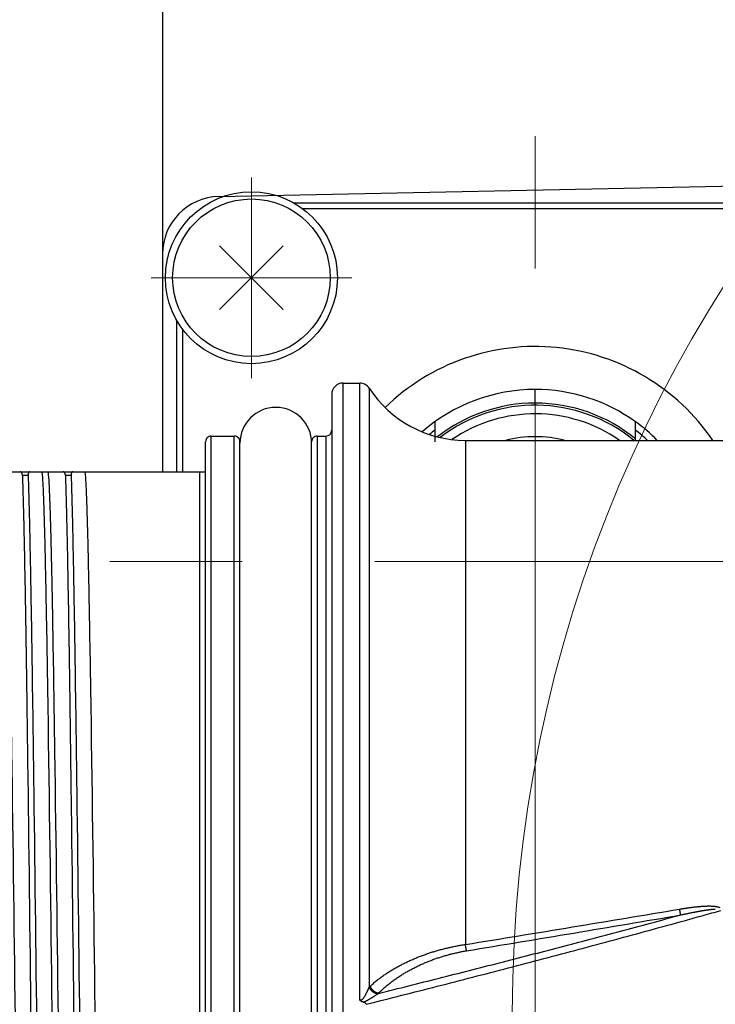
# Model space of a CAD drawing. Header units: millimetres. Extents: x 0 to 1735, y 0 to 1188.
# Tile 20 of 138: x 756 to 780, y 380 to 415. Entities that reach past the tile are written whole.
import ezdxf

# ---------------------------------------------------------------- set-up
doc = ezdxf.new("R2010")
doc.units = ezdxf.units.MM
doc.header["$LTSCALE"] = 0.727559
doc.linetypes.add('CENTER', pattern=[50.8, 31.75, -6.35, 6.35, -6.35])
doc.layers.add('NoLayerName_001', color=7, linetype='Continuous')
doc.layers.add('NoLayerName_004', color=7, linetype='Continuous')

# ---------------------------------------------------------------- blocks, each defined once
blk = doc.blocks.new('DIM_0006')
at = {"color": 3, "linetype": 'Continuous', "lineweight": 13}
blk.add_arc((47.298, 51.298), 47.298, 0, 270, dxfattribs=at)

msp = doc.modelspace()

# ---------------------------------------------------------------- linework, layer by layer
at = {"layer": 'NoLayerName_001', "color": 7, "linetype": 'Continuous', "lineweight": 25}
for p, q in [((760.50000094, 416.53862583), (760.50000094, 398.9)), ((762.45834326, 408.50954809), (784.97917151, 408.97873201)), ((762.45834326, 408.50954809), (784.97917151, 408.97873201)), ((764.7111689, 406.78636129), (762.48883335, 404.56402575)), ((762.48883335, 406.78636129), (764.7111689, 404.56402575)), ((764.7111689, 406.78636129), (762.48883335, 404.56402575)), ((762.48883335, 406.78636129), (764.7111689, 404.56402575))]:
    msp.add_line(p, q, dxfattribs=at)
at = {"layer": 'NoLayerName_001', "color": 4, "linetype": 'CENTER', "lineweight": 13}
for p, q in [((773.50000088, 378.27519421), (773.50000088, 413.27519333)), ((763.60000112, 402.17519361), (763.60000112, 409.17519344)), ((763.60000112, 402.17519361), (763.60000112, 409.17519344)), ((760.10000121, 405.67519352), (767.10000104, 405.67519352)), ((760.10000121, 405.67519352), (767.10000104, 405.67519352)), ((791.00000044, 395.77519377), (756.00000131, 395.77519377)), ((791.00000044, 395.77519377), (756.00000131, 395.77519377))]:
    msp.add_line(p, q, dxfattribs=at)
at = {"layer": 'NoLayerName_001', "color": 60, "linetype": 'Continuous', "lineweight": 25}
for p, q in [((781.90333771, 408.27519346), (765.09666404, 408.27519346)), ((781.90333771, 408.27519346), (765.09666404, 408.27519346)), ((781.60000067, 408.07519346), (765.40000108, 408.07519346)), ((781.60000067, 408.07519346), (765.40000108, 408.07519346)), ((761.00000119, 398.9), (761.00000119, 404.17853061)), ((761.20000118, 403.87519357), (761.20000118, 398.9)), ((773.50000088, 401.30021571), (773.50000088, 401.77519362)), ((773.50000088, 401.30021571), (773.50000088, 401.77519362)), ((770.00000096, 400.64859082), (770.00000096, 399.95281147)), ((777.00000079, 400), (777.00000079, 400.64859082))]:
    msp.add_line(p, q, dxfattribs=at)
at = {"layer": 'NoLayerName_001', "color": 7, "linetype": 'Continuous', "lineweight": 25}
for radius in [2.99999993, 2.99999993, 2.74999993, 2.74999993]:
    msp.add_circle((763.60000112, 405.67519352), radius, dxfattribs=at)
msp.add_arc((762.50000089, 406.50998202), 1.99999995, 91.193489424, 180, dxfattribs=at)
msp.add_arc((762.50000089, 406.50998202), 1.99999995, 91.193489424, 180, dxfattribs=at)
at = {"layer": 'NoLayerName_001', "color": 60, "linetype": 'Continuous', "lineweight": 25}
for centre, radius, start, end in [((773.50000088, 395.77519377), 7.49999981, 34.284844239, 134.285205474), ((773.50000088, 395.77519377), 5.99999985, 90, 131.112711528), ((773.49995633, 395.77505538), 6.00014099, 54.315090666, 89.999574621), ((773.49995633, 395.77505538), 6.00014099, 54.315090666, 89.999574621), ((773.50006233, 395.77505255), 5.52516686, 90.000637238, 128.135474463), ((773.50000088, 395.77519377), 5.44999986, 50.822608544, 127.507350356), ((773.49994298, 395.77505316), 5.52516613, 50.69294994, 89.999399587), ((773.49994298, 395.77505316), 5.52516613, 50.69294994, 89.999399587), ((773.50000088, 395.77519377), 5.14999804, 55.119949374, 124.339226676), ((773.50000088, 395.77519377), 5.7642842, 127.397116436, 129.824374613), ((773.50000088, 395.77519377), 5.99999985, 44.75965503, 54.314584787), ((773.50000088, 395.77519377), 5.7642842, 47.132437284, 52.601751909), ((773.50000088, 395.77519377), 4.34998917, 76.221144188, 103.778855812)]:
    msp.add_arc(centre, radius, start, end, dxfattribs=at)
at = {"layer": 'NoLayerName_001', "color": 6, "linetype": 'Continuous', "lineweight": 25}
msp.add_arc((764.45, 399.9), 1.25, 0, 180, dxfattribs=at)
at = {"layer": 'NoLayerName_001', "color": 8, "linetype": 'Continuous', "lineweight": 25}
msp.add_open_spline([(773.50364155, 401.22519147), (773.50346844, 401.22556727), (773.50303642, 401.2262882), (773.50290719, 401.22754963), (773.50270709, 401.22878028), (773.50257082, 401.23003097), (773.50244322, 401.23127386), (773.50232921, 401.23252048), (773.50222482, 401.23377092), (773.50212902, 401.23502391), (773.50204007, 401.23627789), (773.50195626, 401.23753173), (773.50187695, 401.23878492), (773.50180182, 401.24003749), (773.50173049, 401.24128963), (773.50166258, 401.24254153), (773.5015977, 401.2437934), (773.50151473, 401.24546292), (773.50141663, 401.24755057), (773.50130692, 401.25005668), (773.50120439, 401.25256364), (773.50110821, 401.25507106), (773.5010175, 401.25757862), (773.50091738, 401.26050403), (773.50081058, 401.26384737), (773.50069947, 401.2676088), (773.5005961, 401.27137044), (773.50048895, 401.27555036), (773.50038032, 401.2801486), (773.50027198, 401.28516509), (773.50016471, 401.29059981), (773.50007448, 401.29561661), (773.5000213, 401.29896125), (773.50000087, 401.30021548)], degree=3, knots=[0, 0, 0, 0, 0.001241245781, 0.00247420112, 0.003746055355, 0.004995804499, 0.006243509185, 0.00749560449, 0.008750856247, 0.010007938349, 0.011265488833, 0.012522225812, 0.013777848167, 0.01503258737, 0.016286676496, 0.017540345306, 0.018793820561, 0.020047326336, 0.022555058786, 0.02506367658, 0.027572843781, 0.030082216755, 0.032591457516, 0.035100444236, 0.038863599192, 0.042626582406, 0.046389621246, 0.050152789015, 0.055170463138, 0.060188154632, 0.065205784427, 0.071477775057, 0.075240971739, 0.075240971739, 0.075240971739, 0.075240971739], dxfattribs=at)
msp.add_open_spline([(773.50364155, 401.22519147), (773.50346844, 401.22556727), (773.50303642, 401.2262882), (773.50290719, 401.22754963), (773.50270709, 401.22878028), (773.50257082, 401.23003097), (773.50244322, 401.23127386), (773.50232921, 401.23252048), (773.50222482, 401.23377092), (773.50212902, 401.23502391), (773.50204007, 401.23627789), (773.50195626, 401.23753173), (773.50187695, 401.23878492), (773.50180182, 401.24003749), (773.50173049, 401.24128963), (773.50166258, 401.24254153), (773.5015977, 401.2437934), (773.50151473, 401.24546292), (773.50141663, 401.24755057), (773.50130692, 401.25005668), (773.50120439, 401.25256364), (773.50110821, 401.25507106), (773.5010175, 401.25757862), (773.50091738, 401.26050403), (773.50081058, 401.26384737), (773.50069947, 401.2676088), (773.5005961, 401.27137044), (773.50048895, 401.27555036), (773.50038032, 401.2801486), (773.50027198, 401.28516509), (773.50016471, 401.29059981), (773.50007448, 401.29561661), (773.5000213, 401.29896125), (773.50000087, 401.30021548)], degree=3, knots=[0, 0, 0, 0, 0.001241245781, 0.00247420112, 0.003746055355, 0.004995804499, 0.006243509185, 0.00749560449, 0.008750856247, 0.010007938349, 0.011265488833, 0.012522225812, 0.013777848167, 0.01503258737, 0.016286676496, 0.017540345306, 0.018793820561, 0.020047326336, 0.022555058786, 0.02506367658, 0.027572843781, 0.030082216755, 0.032591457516, 0.035100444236, 0.038863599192, 0.042626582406, 0.046389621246, 0.050152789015, 0.055170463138, 0.060188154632, 0.065205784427, 0.071477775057, 0.075240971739, 0.075240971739, 0.075240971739, 0.075240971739], dxfattribs=at)
at = {"layer": 'NoLayerName_004', "color": 6, "linetype": 'Continuous', "lineweight": 25}
for p, q in [((766.8, 402), (767.37628383, 402)), ((766.8, 358), (766.8, 402)), ((767.37628383, 380.46979314), (767.37628383, 402)), ((767.71153999, 401.81818182), (767.71153999, 380.91384505)), ((766.4, 401.59999994), (766.4, 358.40000006)), ((762.2, 400.15), (763, 400.15)), ((762.2, 359.85), (762.2, 400.15)), ((763, 359.85), (763, 400.15)), ((765.9, 400.15), (766.2, 400.15)), ((765.9, 359.85), (765.9, 400.15)), ((766.2, 400.15), (766.2, 359.85)), ((762, 360.05), (762, 399.94999993)), ((763.2, 360.05), (763.2, 399.95)), ((765.7, 360.05), (765.7, 399.94999993)), ((771.06410162, 400), (789.85953729, 400)), ((771.06410162, 400), (771.06463574, 382.40579417)), ((750.4, 398.9), (762, 398.9)), ((755.80889254, 398.77777778), (755.60889254, 398.77777778)), ((757.30889254, 398.77777778), (757.10889254, 398.77777778)), ((761.8, 361.1), (761.8, 398.9))]:
    msp.add_line(p, q, dxfattribs=at)
for centre, radius, start, end in [((766.8, 401.6), 0.4, 90, 180.000009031), ((767.37628383, 401.6), 0.4, 33.055731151, 90), ((771.06410162, 404), 4, 213.055731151, 270), ((766.2, 400.35), 0.2, 270, 359.999999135), ((762.2, 399.95), 0.2, 90, 180.000019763), ((763, 399.95), 0.2, 359.999999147, 90), ((765.9, 399.95), 0.2, 90, 180.000019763), ((585.16539298, 1532.03300618), 1164.56054161, 279.185442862, 279.5581963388), ((585.03698612, 1515.84102587), 1148.82481672, 279.3208207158, 279.6988582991), ((768.13366208, 380.54029751), 0.56367084, 133.436459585, 138.493493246), ((768.45514531, 379.97147436), 0.84077951, 120.036150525, 123.124579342)]:
    msp.add_arc(centre, radius, start, end, dxfattribs=at)
for points, knots in [([(755.00649575, 398.9), (755.01559772, 398.76765338), (755.03635579, 398.50311273), (755.05216742, 398.1053982), (755.06712126, 397.70771242), (755.07950947, 397.30991747), (755.0908565, 396.91209868), (755.10473111, 396.38163884), (755.1202723, 395.71851755), (755.13961155, 394.79009439), (755.16472483, 393.4637272), (755.20023689, 391.34145751), (755.32252471, 382.98475188), (755.40634795, 374.62750623), (755.53141565, 366.9342205), (755.55563342, 365.60783911), (755.5743283, 364.67940638), (755.59201466, 363.88363614), (755.60822632, 363.22052263), (755.62335058, 362.69009978), (755.63595089, 362.29232854), (755.65156346, 361.89466299), (755.66585606, 361.4968602), (755.68730509, 361.23233454), (755.69653874, 361.1)], [0, 0, 0, 0, 0.397977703, 0.7959482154, 1.1939296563, 1.591915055, 1.9898948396, 2.3878742, 3.1838364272, 3.9798019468, 5.173746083, 7.1636487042, 10.3474967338, 30.2465351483, 32.2364397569, 33.4303845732, 34.2263405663, 35.0223003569, 35.8182851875, 36.2162667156, 36.614219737, 37.0121751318, 37.4102304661, 37.8081993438, 37.8081993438, 37.8081993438, 37.8081993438]), ([(755.60889254, 398.77777778), (755.60882157, 398.77952021), (755.60869568, 398.78300639), (755.60841035, 398.78823204), (755.60805978, 398.79345479), (755.60762812, 398.79867232), (755.60711215, 398.80388279), (755.60650526, 398.80908424), (755.60580175, 398.81427475), (755.60499564, 398.81945236), (755.60408117, 398.82461517), (755.60305199, 398.82976095), (755.60190447, 398.83488615), (755.60062054, 398.83998139), (755.59917732, 398.84503294), (755.59755342, 398.85002632), (755.59572703, 398.85494695), (755.59367637, 398.85978021), (755.59137963, 398.86451146), (755.58881569, 398.86912406), (755.58597108, 398.87359214), (755.58283567, 398.87787459), (755.57940394, 398.88191731), (755.57567206, 398.88566344), (755.57163563, 398.88905513), (755.56729142, 398.8920353), (755.56264271, 398.89453407), (755.55774795, 398.89655179), (755.55267028, 398.89810809), (755.54747183, 398.89919409), (755.54221741, 398.89988883), (755.53869477, 398.89992801), (755.53694352, 398.9)], [0, 0, 0, 0, 0.005231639, 0.0104650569, 0.01569956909, 0.02093474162, 0.02617041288, 0.03140671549, 0.03664409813, 0.04188334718, 0.04712560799, 0.05237240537, 0.05762508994, 0.06288036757, 0.06813376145, 0.07338308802, 0.0786288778, 0.08387476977, 0.08912789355, 0.0943992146, 0.09969798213, 0.10500793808, 0.11030953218, 0.11559146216, 0.12085255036, 0.12610375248, 0.1313674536, 0.13665519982, 0.14196240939, 0.14727535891, 0.15257353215, 0.15783172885, 0.15783172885, 0.15783172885, 0.15783172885]), ([(755.60889254, 398.77777778), (755.61596838, 398.55024882), (755.63108488, 398.09521715), (755.64797102, 397.41250194), (755.66891635, 396.50218575), (755.69138486, 395.36420935), (755.71954927, 393.77098369), (755.76157282, 391.03963302), (755.87486722, 382.6177435), (755.96061337, 374.19549535), (756.06979425, 366.9118608), (756.09638924, 365.31861005), (756.11756975, 364.18061028), (756.13634301, 363.27024129), (756.1516393, 362.58748856), (756.16873883, 361.90477566), (756.18397062, 361.44974863), (756.19110746, 361.22222222)], [0, 0, 0, 0, 0.6829168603, 1.3658389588, 2.0487577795, 3.4145905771, 4.7804244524, 6.8291805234, 11.6096054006, 30.048369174, 32.09712129, 33.4629515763, 34.8287853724, 35.5117089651, 36.1946371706, 36.8775593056, 37.5604742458, 37.5604742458, 37.5604742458, 37.5604742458]), ([(755.86431181, 398.9), (755.86264968, 398.8999115), (755.85929778, 398.89986108), (755.85432049, 398.89901431), (755.84943338, 398.89771145), (755.84472834, 398.89586812), (755.84029005, 398.89351021), (755.83621158, 398.89061534), (755.83253191, 398.88724248), (755.82922741, 398.88348207), (755.82627475, 398.87940701), (755.8236492, 398.87509153), (755.82132762, 398.87060711), (755.81927959, 398.86601337), (755.81748927, 398.86134155), (755.8159378, 398.85660593), (755.81460226, 398.85181565), (755.81346014, 398.84697953), (755.81248894, 398.84210641), (755.81166607, 398.83720509), (755.81096957, 398.83228417), (755.81037513, 398.82735112), (755.8098747, 398.82240947), (755.80946471, 398.81746093), (755.80914033, 398.8125068), (755.80889707, 398.80754836), (755.80873029, 398.80258688), (755.80863557, 398.79762363), (755.80860778, 398.79265988), (755.80864449, 398.78769696), (755.80873312, 398.78273589), (755.8088437, 398.77943038), (755.80889254, 398.77777778)], [0, 0, 0, 0, 0.00499346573, 0.01003781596, 0.01509896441, 0.02014738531, 0.02516249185, 0.03013947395, 0.0351091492, 0.04010352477, 0.04513246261, 0.05018712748, 0.05524384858, 0.06027162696, 0.06526829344, 0.07024657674, 0.07521596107, 0.08018277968, 0.08515052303, 0.09012017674, 0.09509057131, 0.10005913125, 0.10502546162, 0.10999047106, 0.11495482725, 0.11991895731, 0.12488306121, 0.12984712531, 0.13481093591, 0.13977409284, 0.14473602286, 0.14969599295, 0.14969599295, 0.14969599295, 0.14969599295]), ([(755.80889254, 398.77777778), (755.81596838, 398.55024882), (755.83108488, 398.09521715), (755.84797102, 397.41250194), (755.86891635, 396.50218575), (755.89138486, 395.36420935), (755.91954927, 393.77098369), (755.96157282, 391.03963302), (756.07486722, 382.6177435), (756.16061337, 374.19549535), (756.26979425, 366.9118608), (756.29638924, 365.31861005), (756.31756975, 364.18061028), (756.33634301, 363.27024129), (756.3516393, 362.58748856), (756.36873883, 361.90477566), (756.38397062, 361.44974863), (756.39110746, 361.22222222)], [0, 0, 0, 0, 0.6829168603, 1.3658389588, 2.0487577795, 3.4145905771, 4.7804244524, 6.8291805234, 11.6096054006, 30.048369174, 32.09712129, 33.4629515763, 34.8287853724, 35.5117089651, 36.1946371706, 36.8775593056, 37.5604742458, 37.5604742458, 37.5604742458, 37.5604742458]), ([(756.99350425, 361.1), (756.98440228, 361.23234662), (756.96364421, 361.49688727), (756.94783258, 361.8946018), (756.93287874, 362.29228758), (756.92049053, 362.69008253), (756.9091435, 363.08790132), (756.89526889, 363.61836116), (756.8797277, 364.28148245), (756.86038845, 365.20990561), (756.83527517, 366.5362728), (756.79976311, 368.65854249), (756.67747529, 377.01524812), (756.59365205, 385.37249377), (756.46858435, 393.0657795), (756.44436658, 394.39216089), (756.4256717, 395.32059362), (756.40798534, 396.11636386), (756.39177368, 396.77947737), (756.37664942, 397.30990022), (756.36404911, 397.70767146), (756.34843654, 398.10533701), (756.33414394, 398.5031398), (756.31269491, 398.76766546), (756.30346126, 398.9)], [0, 0, 0, 0, 0.397977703, 0.7959482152, 1.193929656, 1.5919150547, 1.9898948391, 2.3878741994, 3.1838364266, 3.9798019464, 5.1737460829, 7.1636487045, 10.3474967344, 30.2465351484, 32.2364397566, 33.4303845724, 34.2263405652, 35.0223003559, 35.8182851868, 36.2162667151, 36.6142197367, 37.0121751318, 37.4102304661, 37.8081993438, 37.8081993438, 37.8081993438, 37.8081993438]), ([(756.50649575, 398.9), (756.51559772, 398.76765338), (756.53635579, 398.50311273), (756.55216742, 398.1053982), (756.56712126, 397.70771242), (756.57950947, 397.30991747), (756.5908565, 396.91209868), (756.60473111, 396.38163884), (756.6202723, 395.71851755), (756.63961155, 394.79009439), (756.66472483, 393.4637272), (756.70023689, 391.34145751), (756.82252471, 382.98475188), (756.90634795, 374.62750623), (757.03141565, 366.9342205), (757.05563342, 365.60783911), (757.0743283, 364.67940638), (757.09201466, 363.88363614), (757.10822632, 363.22052263), (757.12335058, 362.69009978), (757.13595089, 362.29232854), (757.15156346, 361.894663), (757.16585606, 361.4968602), (757.18730509, 361.23233454), (757.19653874, 361.1)], [0, 0, 0, 0, 0.3979777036, 0.7959482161, 1.1939296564, 1.5919150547, 1.9898948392, 2.3878741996, 3.1838364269, 3.9798019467, 5.1737460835, 7.1636487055, 10.3474967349, 30.2465351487, 32.2364397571, 33.4303845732, 34.2263405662, 35.0223003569, 35.8182851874, 36.2162667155, 36.6142197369, 37.0121751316, 37.4102304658, 37.8081993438, 37.8081993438, 37.8081993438, 37.8081993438]), ([(757.10889254, 398.77777778), (757.10882157, 398.77952021), (757.10869568, 398.78300639), (757.10841035, 398.78823204), (757.10805978, 398.7934548), (757.10762812, 398.79867232), (757.10711215, 398.80388279), (757.10650525, 398.80908425), (757.10580174, 398.81427475), (757.10499563, 398.81945236), (757.10408116, 398.82461518), (757.10305198, 398.82976095), (757.10190446, 398.83488615), (757.10062053, 398.8399814), (757.09917731, 398.84503294), (757.09755341, 398.85002632), (757.09572702, 398.85494695), (757.09367636, 398.85978022), (757.09137963, 398.86451146), (757.08881568, 398.86912407), (757.08597107, 398.87359215), (757.08283567, 398.8778746), (757.07940394, 398.88191732), (757.07567206, 398.88566346), (757.07163564, 398.88905514), (757.06729142, 398.89203532), (757.06264272, 398.89453408), (757.05774796, 398.8965518), (757.05267028, 398.8981081), (757.04747183, 398.89919409), (757.04221741, 398.89988883), (757.03869477, 398.89992801), (757.03694352, 398.9)], [0, 0, 0, 0, 0.00523163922, 0.01046505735, 0.01569956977, 0.02093474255, 0.02617041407, 0.03140671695, 0.03664409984, 0.04188334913, 0.04712561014, 0.05237240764, 0.05762509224, 0.06288036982, 0.06813376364, 0.07338309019, 0.07862888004, 0.08387477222, 0.0891278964, 0.09439921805, 0.09969798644, 0.10500794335, 0.11030953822, 0.11559146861, 0.12085255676, 0.12610375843, 0.13136745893, 0.13665520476, 0.14196241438, 0.14727536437, 0.15257353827, 0.15783173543, 0.15783173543, 0.15783173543, 0.15783173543]), ([(757.10889254, 398.77777778), (757.11596838, 398.55024882), (757.13108488, 398.09521715), (757.14797102, 397.41250194), (757.16891635, 396.50218575), (757.19138486, 395.36420935), (757.21954927, 393.77098369), (757.26157282, 391.03963302), (757.37486722, 382.6177435), (757.46061337, 374.19549535), (757.56979425, 366.9118608), (757.59638924, 365.31861005), (757.61756975, 364.18061028), (757.63634301, 363.27024129), (757.6516393, 362.58748856), (757.66873883, 361.90477566), (757.68397062, 361.44974863), (757.69110746, 361.22222222)], [0, 0, 0, 0, 0.6829168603, 1.3658389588, 2.0487577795, 3.4145905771, 4.7804244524, 6.8291805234, 11.6096054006, 30.048369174, 32.09712129, 33.4629515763, 34.8287853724, 35.5117089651, 36.1946371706, 36.8775593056, 37.5604742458, 37.5604742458, 37.5604742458, 37.5604742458]), ([(757.36431181, 398.9), (757.36264967, 398.8999115), (757.35929777, 398.89986108), (757.35432048, 398.89901434), (757.34943336, 398.8977115), (757.34472831, 398.89586819), (757.34029002, 398.8935103), (757.33621155, 398.89061544), (757.33253187, 398.88724258), (757.32922739, 398.88348216), (757.32627474, 398.87940708), (757.3236492, 398.87509159), (757.32132763, 398.87060716), (757.31927962, 398.8660134), (757.31748931, 398.86134157), (757.31593785, 398.85660595), (757.31460231, 398.85181567), (757.3134602, 398.84697955), (757.312489, 398.84210643), (757.31166613, 398.8372051), (757.31096962, 398.83228418), (757.31037519, 398.82735113), (757.30987475, 398.82240948), (757.30946476, 398.81746094), (757.30914037, 398.81250682), (757.3088971, 398.80754837), (757.30873031, 398.80258689), (757.30863559, 398.79762364), (757.30860779, 398.79265988), (757.30864449, 398.78769696), (757.30873312, 398.78273589), (757.3088437, 398.77943038), (757.30889254, 398.77777778)], [0, 0, 0, 0, 0.00499346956, 0.01003782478, 0.01509897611, 0.02014739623, 0.02516249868, 0.03013947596, 0.03510914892, 0.04010352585, 0.04513246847, 0.05018714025, 0.05524386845, 0.06027165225, 0.06526832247, 0.07024660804, 0.07521599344, 0.08018281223, 0.08515055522, 0.09012020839, 0.09509060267, 0.10005916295, 0.10502549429, 0.10999050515, 0.11495486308, 0.11991899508, 0.12488310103, 0.1298471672, 0.13481097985, 0.13977413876, 0.14473607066, 0.14969604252, 0.14969604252, 0.14969604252, 0.14969604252]), ([(757.30889254, 398.77777778), (757.31596838, 398.55024882), (757.33108488, 398.09521715), (757.34797102, 397.41250194), (757.36891635, 396.50218575), (757.39138486, 395.36420935), (757.41954927, 393.77098369), (757.46157282, 391.03963302), (757.57486722, 382.6177435), (757.66061337, 374.19549535), (757.76979425, 366.9118608), (757.79638924, 365.31861005), (757.81756975, 364.18061028), (757.83634301, 363.27024129), (757.8516393, 362.58748856), (757.86873883, 361.90477566), (757.88397062, 361.44974863), (757.89110746, 361.22222222)], [0, 0, 0, 0, 0.6829168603, 1.3658389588, 2.0487577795, 3.4145905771, 4.7804244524, 6.8291805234, 11.6096054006, 30.048369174, 32.09712129, 33.4629515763, 34.8287853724, 35.5117089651, 36.1946371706, 36.8775593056, 37.5604742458, 37.5604742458, 37.5604742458, 37.5604742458]), ([(758.49350425, 361.1), (758.48440228, 361.23234662), (758.46364421, 361.49688727), (758.44783258, 361.8946018), (758.43287874, 362.29228758), (758.42049053, 362.69008253), (758.4091435, 363.08790132), (758.39526889, 363.61836116), (758.3797277, 364.28148245), (758.36038845, 365.20990561), (758.33527517, 366.5362728), (758.29976311, 368.65854249), (758.17747529, 377.01524812), (758.09365205, 385.37249377), (757.96858435, 393.0657795), (757.94436658, 394.39216089), (757.9256717, 395.32059362), (757.90798534, 396.11636386), (757.89177368, 396.77947737), (757.87664942, 397.30990022), (757.86404911, 397.70767146), (757.84843654, 398.105337), (757.83414394, 398.5031398), (757.81269491, 398.76766546), (757.80346126, 398.9)], [0, 0, 0, 0, 0.3979777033, 0.7959482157, 1.1939296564, 1.5919150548, 1.9898948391, 2.3878741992, 3.1838364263, 3.9798019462, 5.1737460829, 7.1636487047, 10.3474967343, 30.2465351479, 32.236439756, 33.4303845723, 34.2263405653, 35.022300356, 35.8182851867, 36.2162667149, 36.6142197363, 37.0121751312, 37.4102304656, 37.8081993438, 37.8081993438, 37.8081993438, 37.8081993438]), ([(767.60000075, 380.31655063), (768.01370685, 380.42098865), (768.84128401, 380.62921723), (770.0816716, 380.94544789), (771.32144541, 381.26411963), (772.56045409, 381.58580823), (773.7986486, 381.91064802), (775.03594586, 382.23889179), (776.27226764, 382.57077102), (777.50754549, 382.90648285), (778.5359821, 383.18973354), (779.35817955, 383.41830598), (779.76897518, 383.53367077), (779.97441035, 383.59121819)], [0, 0, 0, 0, 1.2800548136, 2.5601128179, 3.8401861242, 5.1202760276, 6.4003734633, 7.6804706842, 8.9605619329, 10.2406435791, 11.520714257, 12.1607459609, 12.80077552, 12.80077552, 12.80077552, 12.80077552]), ([(778.53986541, 383.63953333), (778.55205899, 383.64156988), (778.57644167, 383.64566865), (778.61304112, 383.65166248), (778.64965613, 383.65755841), (778.68629017, 383.66333582), (778.72294324, 383.66899471), (778.7596163, 383.67452959), (778.79631002, 383.67993644), (778.83302517, 383.68521082), (778.86976248, 383.69034843), (778.90652256, 383.69534488), (778.94330525, 383.70019581), (778.98011034, 383.70489034), (779.01693683, 383.70941732), (779.05378355, 383.71376565), (779.09064933, 383.71792419), (779.127533, 383.72188182), (779.16443341, 383.72562742), (779.20134937, 383.72914984), (779.23827973, 383.73243801), (779.27522383, 383.7354807), (779.31218399, 383.73826752), (779.34916749, 383.7407708), (779.38618467, 383.74296244), (779.4232465, 383.74481464), (779.46036096, 383.74629911), (779.4975185, 383.74738835), (779.5346884, 383.74803266), (779.57182088, 383.74817989), (779.60886183, 383.74777856), (779.64576599, 383.74677519), (779.68254418, 383.74511915), (779.71927091, 383.74262805), (779.7560787, 383.73911432), (779.79310809, 383.73437911), (779.83047004, 383.72827978), (779.86791148, 383.7205564), (779.90504213, 383.71093503), (779.92835292, 383.70062318), (779.94008315, 383.6959905)], [0, 0, 0, 0, 0.0370874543, 0.07417425, 0.1112607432, 0.14834733, 0.1854344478, 0.2225225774, 0.2596122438, 0.2967040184, 0.3337985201, 0.370896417, 0.4079979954, 0.4451017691, 0.4822058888, 0.5193086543, 0.5564085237, 0.5935041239, 0.6305942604, 0.6676779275, 0.7047543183, 0.7418228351, 0.7788846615, 0.8159485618, 0.853026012, 0.890129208, 0.9272711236, 0.9644564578, 1.0016473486, 1.0387946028, 1.0758511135, 1.1127721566, 1.1495429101, 1.1862900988, 1.2231943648, 1.2604503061, 1.2982675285, 1.3367183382, 1.3751726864, 1.4130083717, 1.4130083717, 1.4130083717, 1.4130083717]), ([(778.57920194, 383.43656183), (778.57844949, 383.43992463), (778.57692763, 383.44664652), (778.57474663, 383.45675199), (778.57260884, 383.46686672), (778.57051125, 383.47698996), (778.56843985, 383.48711854), (778.56639558, 383.49725258), (778.56437657, 383.50739167), (778.56238172, 383.51753555), (778.56040973, 383.52768394), (778.55845933, 383.53783655), (778.55652925, 383.54799311), (778.55398125, 383.56154009), (778.55084049, 383.57848219), (778.54713377, 383.59882409), (778.54347373, 383.61917422), (778.5410713, 383.63274758), (778.53986541, 383.63953333)], [0, 0, 0, 0, 0.01033786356, 0.0206758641, 0.03101408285, 0.04135237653, 0.051690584, 0.06202873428, 0.07236686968, 0.08270502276, 0.0930432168, 0.10338146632, 0.11371977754, 0.1240581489, 0.14473502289, 0.16541194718, 0.1860886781, 0.20676489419, 0.20676489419, 0.20676489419, 0.20676489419]), ([(778.57920194, 383.43656182), (778.59579382, 383.44019888), (778.62897228, 383.44749787), (778.67877269, 383.45829727), (778.72859437, 383.46899877), (778.7784418, 383.47957986), (778.8283151, 383.49003775), (778.87821558, 383.50036435), (778.92814419, 383.51055313), (778.97810212, 383.52059654), (779.01975999, 383.52883445), (779.05310301, 383.53533975), (779.07811899, 383.54017468), (779.10314387, 383.54496409), (779.12817791, 383.54970608), (779.15322139, 383.55439803), (779.17827458, 383.55903743), (779.20333771, 383.56362172), (779.22841103, 383.56814839), (779.2534948, 383.57261485), (779.27858927, 383.57701874), (779.30369501, 383.58135673), (779.32881283, 383.58562457), (779.35394354, 383.58981824), (779.37908799, 383.59393363), (779.404247, 383.59796673), (779.4294214, 383.60191325), (779.45461143, 383.6057698), (779.47981744, 383.60952746), (779.50503952, 383.61317424), (779.53027733, 383.6166988), (779.55553055, 383.62008963), (779.58079886, 383.62333527), (779.60608224, 383.62642413), (779.63138319, 383.62934562), (779.65670877, 383.63208337), (779.68206984, 383.63461627), (779.70747015, 383.63693507), (779.73289784, 383.63898291), (779.75832034, 383.64074835), (779.7752783, 383.64149948), (779.78374235, 383.64192747)], [0, 0, 0, 0, 0.0509575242, 0.1019154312, 0.1528735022, 0.2038315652, 0.2547894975, 0.305747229, 0.3567047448, 0.4076620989, 0.4586194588, 0.4840982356, 0.5095771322, 0.5350562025, 0.5605354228, 0.5860146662, 0.611493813, 0.6369727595, 0.6624514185, 0.6879297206, 0.7134076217, 0.7388852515, 0.7643629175, 0.7898409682, 0.8153197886, 0.8407998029, 0.8662814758, 0.8917652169, 0.9172502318, 0.9427349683, 0.9682180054, 0.9936980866, 1.0191741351, 1.0446452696, 1.0701116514, 1.0955807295, 1.121063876, 1.1465726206, 1.1720970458, 1.1975934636, 1.2230180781, 1.2230180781, 1.2230180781, 1.2230180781]), ([(768.03429626, 380.69934542), (768.38662534, 380.7873314), (769.09139883, 380.96284488), (770.14787319, 381.22886747), (771.203918, 381.49661221), (772.25943231, 381.76646938), (773.31439368, 382.0384971), (774.36875212, 382.31285457), (775.42247501, 382.5896347), (776.47548549, 382.86909392), (777.52786623, 383.15090075), (778.2286942, 383.34157528), (778.57920196, 383.43656183)], [0, 0, 0, 0, 1.0894474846, 2.1788966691, 3.2683535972, 4.3578189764, 5.4472883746, 6.5367579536, 7.6262247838, 8.7156868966, 9.8051433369, 10.8945942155, 10.8945942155, 10.8945942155, 10.8945942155]), ([(767.74611035, 380.94959994), (767.7823043, 380.98249147), (767.85377584, 381.04935775), (767.96667157, 381.14332374), (768.08249156, 381.23373269), (768.20147603, 381.32004905), (768.32306018, 381.40261758), (768.44693038, 381.48158972), (768.57286347, 381.55708216), (768.70072244, 381.62919513), (768.8303783, 381.69805347), (768.96170447, 381.76377931), (769.094575, 381.8264921), (769.22885754, 381.88632367), (769.36446413, 381.94330307), (769.50131359, 381.99743093), (769.63932088, 382.04871412), (769.77840171, 382.09715773), (769.91847161, 382.14276725), (770.05944613, 382.18554826), (770.20124093, 382.2255056), (770.34377122, 382.26264694), (770.48695388, 382.29696928), (770.63069959, 382.32850944), (770.7749422, 382.35715578), (770.91952909, 382.38334998), (771.01632105, 382.39810664), (771.06463557, 382.40581793)], [0, 0, 0, 0, 0.1467197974, 0.2935400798, 0.4404641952, 0.5874542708, 0.7344350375, 0.8813137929, 1.0281031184, 1.1748637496, 1.321643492, 1.4684773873, 1.6153883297, 1.7623870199, 1.9094701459, 2.0566284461, 2.2038502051, 2.3511214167, 2.4984259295, 2.6457455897, 2.793060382, 2.9403485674, 3.0875868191, 3.2347503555, 3.3818130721, 3.52874767, 3.675525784, 3.675525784, 3.675525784, 3.675525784]), ([(768.03429626, 380.69934542), (768.06692544, 380.73187496), (768.13130116, 380.79788561), (768.23333213, 380.89135668), (768.33822632, 380.98166493), (768.44624956, 381.06829829), (768.55689667, 381.15151207), (768.66989601, 381.23139315), (768.78504216, 381.30802273), (768.90221176, 381.38146659), (769.02128875, 381.45181532), (769.14215962, 381.51915707), (769.26471126, 381.58357741), (769.38882088, 381.64517156), (769.51439809, 381.70395478), (769.64135801, 381.75990869), (769.76960957, 381.81302073), (769.89906259, 381.86327638), (770.02962665, 381.91066161), (770.16121138, 381.95516242), (770.29372652, 381.99676404), (770.42708128, 382.03545477), (770.56118688, 382.07121141), (770.69594715, 382.10405353), (770.83129334, 382.13384129), (770.96705461, 382.16102889), (771.05803892, 382.1762579), (771.10343815, 382.18422819)], [0, 0, 0, 0, 0.1382226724, 0.2765409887, 0.4149507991, 0.5534155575, 0.6918691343, 0.8302297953, 0.9685061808, 1.1067580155, 1.2450347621, 1.3833752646, 1.5218081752, 1.6603509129, 1.7989987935, 1.9377360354, 2.0765449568, 2.2154062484, 2.3542991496, 2.4932016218, 2.6320905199, 2.7709417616, 2.9097304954, 3.0484312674, 3.1870181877, 3.3254650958, 3.4637457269, 3.4637457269, 3.4637457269, 3.4637457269]), ([(771.10343815, 382.18422819), (771.10271322, 382.18790659), (771.10125084, 382.19526096), (771.09913233, 382.20630724), (771.09704516, 382.21735951), (771.0943003, 382.23210303), (771.09091596, 382.25054106), (771.08692704, 382.27267983), (771.08300228, 382.2948301), (771.07913464, 382.31699049), (771.07468226, 382.34285473), (771.0696596, 382.37242505), (771.06595988, 382.39461406), (771.06410162, 382.40570709)], [0, 0, 0, 0, 0.01124745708, 0.02249498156, 0.03374261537, 0.04499028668, 0.06748551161, 0.08998069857, 0.11247594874, 0.13497130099, 0.15746673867, 0.19120989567, 0.22495270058, 0.22495270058, 0.22495270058, 0.22495270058]), ([(767.37628383, 380.46979314), (767.38507141, 380.46836674), (767.40207876, 380.46353375), (767.42842254, 380.46829046), (767.45271778, 380.47932381), (767.47543563, 380.49630875), (767.49678296, 380.51780041), (767.5169314, 380.54289931), (767.5359453, 380.57058326), (767.55386085, 380.59984946), (767.57069796, 380.62966959), (767.58650253, 380.65907177), (767.60147517, 380.68737571), (767.61556639, 380.71447613), (767.62888119, 380.74055199), (767.64155434, 380.76583812), (767.6537207, 380.79056923), (767.66551498, 380.81498014), (767.67707307, 380.83930512), (767.68852703, 380.86378022), (767.70002391, 380.88863467), (767.70766471, 380.90538107), (767.71153999, 380.91384505)], [0, 0, 0, 0, 0.02670776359, 0.05210285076, 0.07826558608, 0.10633741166, 0.13663919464, 0.16895569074, 0.2027571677, 0.2373327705, 0.27186622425, 0.30548007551, 0.33747251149, 0.36792647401, 0.39711408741, 0.42530740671, 0.45277833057, 0.47979851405, 0.50663929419, 0.53357164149, 0.56086614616, 0.58879304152, 0.58879304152, 0.58879304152, 0.58879304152]), ([(767.99568975, 380.67562986), (767.98951431, 380.67703109), (767.97707049, 380.67958435), (767.95873598, 380.6849678), (767.94059791, 380.69123638), (767.92273912, 380.69851825), (767.90519531, 380.70672429), (767.88801496, 380.71582413), (767.87124313, 380.72577165), (767.85492584, 380.73652504), (767.8391089, 380.74804138), (767.82383821, 380.76027813), (767.80915968, 380.77319265), (767.79511928, 380.78674241), (767.78176292, 380.80088485), (767.76913678, 380.81557756), (767.75728546, 380.83077889), (767.74625163, 380.84645573), (767.73607836, 380.86259357), (767.72686271, 380.87920822), (767.71848656, 380.89623122), (767.71391768, 380.90800992), (767.711507, 380.91384415)], [0, 0, 0, 0, 0.01899724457, 0.03808772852, 0.05727382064, 0.07655266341, 0.09591688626, 0.11535529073, 0.13485350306, 0.15439459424, 0.1739596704, 0.19352843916, 0.21307975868, 0.23259217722, 0.25204447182, 0.27141619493, 0.29068823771, 0.3098473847, 0.3289054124, 0.34788783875, 0.36682765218, 0.38576561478, 0.38576561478, 0.38576561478, 0.38576561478]), ([(768.03429622, 380.69934538), (768.02784031, 380.70060848), (768.01485069, 380.70282827), (767.9957427, 380.70801752), (767.97690778, 380.71424246), (767.9584274, 380.72164724), (767.94033502, 380.73011576), (767.92267701, 380.73960219), (767.90549631, 380.75004198), (767.88883681, 380.76137572), (767.8727423, 380.77354289), (767.85725545, 380.78648361), (767.84241694, 380.80014334), (767.82827711, 380.81448547), (767.81488278, 380.82947397), (767.80228097, 380.84507371), (767.7905175, 380.86124907), (767.77964259, 380.87796602), (767.76969055, 380.89518484), (767.7607551, 380.91288712), (767.75270948, 380.93097522), (767.74839937, 380.94342933), (767.74611541, 380.94960009)], [0, 0, 0, 0, 0.01973493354, 0.03950409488, 0.0593293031, 0.07922327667, 0.09919056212, 0.11922848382, 0.13932808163, 0.15947501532, 0.17965042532, 0.19983175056, 0.21999691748, 0.24013270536, 0.26022873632, 0.28027635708, 0.30026916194, 0.32020353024, 0.34007917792, 0.35989972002, 0.37967323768, 0.39941283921, 0.39941283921, 0.39941283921, 0.39941283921]), ([(767.4993955, 380.39214239), (767.49700829, 380.39275182), (767.49221555, 380.3939197), (767.48510381, 380.39598615), (767.47804165, 380.39824579), (767.4710493, 380.40073416), (767.46413632, 380.40344407), (767.4573151, 380.40637982), (767.45059731, 380.40954263), (767.44399479, 380.41293455), (767.43751937, 380.41655742), (767.43118277, 380.42041317), (767.42499685, 380.42450375), (767.41896325, 380.42881595), (767.41308269, 380.43333702), (767.40735592, 380.4380543), (767.4017835, 380.44295501), (767.39636659, 380.44802685), (767.3911042, 380.45325574), (767.38600332, 380.45863431), (767.38104128, 380.46413017), (767.37788079, 380.46791705), (767.37628383, 380.46979314)], [0, 0, 0, 0, 0.00739133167, 0.01479665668, 0.02221191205, 0.02963348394, 0.03705825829, 0.04448367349, 0.05190777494, 0.05932927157, 0.06674759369, 0.07416295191, 0.08157660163, 0.08899073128, 0.09640676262, 0.10382509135, 0.11124515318, 0.11866548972, 0.12608381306, 0.13349706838, 0.1409014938, 0.14829267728, 0.14829267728, 0.14829267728, 0.14829267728]), ([(767.50028057, 380.39186668), (767.50747413, 380.39439524), (767.5219339, 380.39925847), (767.54320465, 380.40772298), (767.56424504, 380.41676475), (767.58503102, 380.42642258), (767.6055969, 380.4365662), (767.62596051, 380.44711266), (767.6461519, 380.45796241), (767.66619108, 380.46905684), (767.68608817, 380.4803735), (767.70586111, 380.49188535), (767.72552707, 380.50356726), (767.7451034, 380.51539373), (767.76460754, 380.52733887), (767.78405551, 380.53937828), (767.80345216, 380.55150452), (767.82280261, 380.56370865), (767.84211177, 380.57598203), (767.86138457, 380.58831591), (767.88062595, 380.60070157), (767.906246, 380.61727339), (767.94460927, 380.64223241), (767.97653094, 380.6631044), (767.99569186, 380.67561405)], [0, 0, 0, 0, 0.022875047, 0.04575578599, 0.06865413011, 0.09157280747, 0.11450660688, 0.13744361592, 0.16036702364, 0.18326998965, 0.20615803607, 0.22903625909, 0.25190882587, 0.27477909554, 0.29764974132, 0.32052249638, 0.34339765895, 0.36627518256, 0.38915490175, 0.4120365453, 0.43491974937, 0.4578040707, 0.50357396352, 0.57222300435, 0.57222300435, 0.57222300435, 0.57222300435]), ([(767.60000075, 380.31654839), (767.59988799, 380.31833901), (767.59981949, 380.32195095), (767.59876076, 380.32729543), (767.59719926, 380.33253912), (767.59507901, 380.33761579), (767.59248049, 380.34246435), (767.58944697, 380.34702507), (767.58601405, 380.35124472), (767.58223965, 380.35511722), (767.57818094, 380.35867307), (767.57388555, 380.36194669), (767.56940153, 380.36497326), (767.56477544, 380.36778624), (767.56005256, 380.37042557), (767.55525746, 380.37291238), (767.55039688, 380.37524893), (767.5454769, 380.37744416), (767.54050273, 380.37950581), (767.53547974, 380.38144195), (767.53041329, 380.38326056), (767.52530871, 380.38496969), (767.5201713, 380.38657712), (767.51500657, 380.38809157), (767.5098192, 380.38951835), (767.50461695, 380.39087533), (767.50113401, 380.3917148), (767.4993955, 380.39214239)], [0, 0, 0, 0, 0.0053824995, 0.01080990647, 0.01628046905, 0.02177934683, 0.02728249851, 0.03276017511, 0.03818601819, 0.04357772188, 0.04896381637, 0.05435966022, 0.05976901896, 0.06518601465, 0.07059756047, 0.07599711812, 0.08138826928, 0.08677427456, 0.09215759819, 0.09753995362, 0.10292235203, 0.10830515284, 0.11368811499, 0.11907044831, 0.12445086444, 0.12982762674, 0.13519859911, 0.13519859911, 0.13519859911, 0.13519859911])]:
    msp.add_open_spline(points, degree=3, knots=knots, dxfattribs=at)

# ---------------------------------------------------------------- block references
at = {"layer": 'NoLayerName_001', "color": 3, "linetype": 'Continuous', "lineweight": 13}
msp.add_blockref('DIM_0006', (772.70196533, 328.70193481), dxfattribs=at)

doc.saveas('drawing.dxf')
